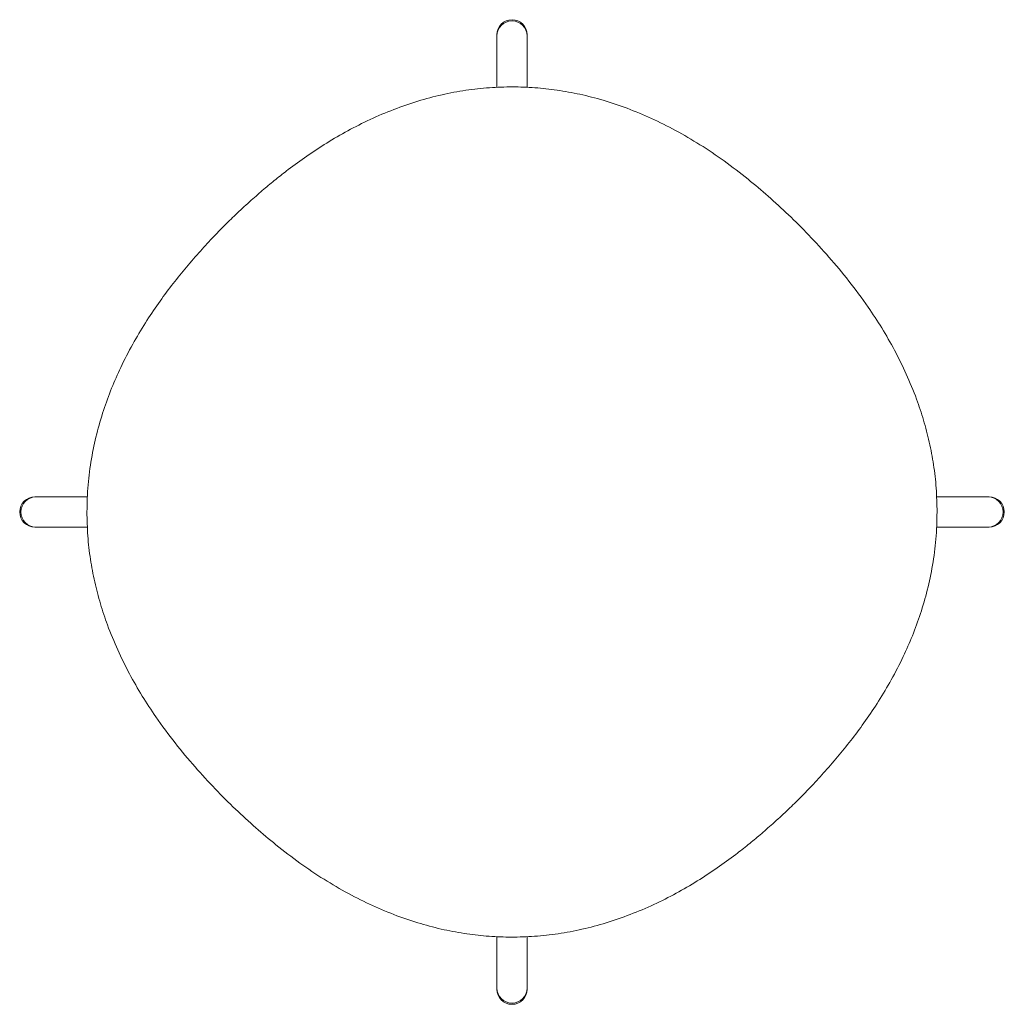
# Model space of a CAD drawing. Extents: x 2 to 109, y 746 to 839.
# Tile 1 of 7: x 2 to 54, y 746 to 798. Entities that reach past the tile are written whole.
import ezdxf

# ---------------------------------------------------------------- set-up
doc = ezdxf.new("R2010")
doc.units = 0
doc.header["$MEASUREMENT"] = 0
doc.layers.get('0').update_dxf_attribs({"lineweight": 0})

msp = doc.modelspace()

# ---------------------------------------------------------------- linework, layer by layer
at = {"color": 18, "lineweight": 9, "true_color": 0x000000}
for p, q in [((27.448, 797.379), (27.448, 794.591)), ((29.048, 794.591), (29.048, 797.379)), ((5.782, 772.92), (2.989, 772.92)), ((53.507, 772.92), (50.718, 772.92)), ((2.989, 771.32), (5.778, 771.32)), ((50.714, 771.32), (53.507, 771.32)), ((27.448, 749.648), (27.448, 746.86)), ((29.048, 746.86), (29.048, 749.648))]:
    msp.add_line(p, q, dxfattribs=at)
for points, knots in [([(29.048, 797.379), (29.048, 797.821), (28.69, 798.179), (28.248, 798.179), (27.806, 798.179), (27.448, 797.821), (27.448, 797.379)], [0, 0, 0, 0, 1, 1, 1, 2, 2, 2, 2]), ([(28.248, 798.111), (27.811, 798.116), (27.452, 797.765), (27.448, 797.327), (27.448, 797.327), (27.448, 797.326), (27.448, 797.325)], [0, 0, 0, 0, 1, 1, 1, 2, 2, 2, 2]), ([(50.749, 772.12), (50.739, 772.542), (50.73, 772.965), (50.7, 773.386), (50.671, 773.8), (50.622, 774.212), (50.559, 774.622), (50.497, 775.025), (50.422, 775.425), (50.333, 775.822), (50.245, 776.211), (50.144, 776.598), (50.031, 776.981), (49.919, 777.356), (49.796, 777.728), (49.661, 778.095), (49.496, 778.544), (49.314, 778.987), (49.117, 779.423), (48.925, 779.848), (48.718, 780.267), (48.498, 780.678), (48.284, 781.079), (48.058, 781.473), (47.82, 781.86), (47.589, 782.237), (47.347, 782.607), (47.095, 782.971), (46.771, 783.44), (46.43, 783.898), (46.076, 784.346), (45.736, 784.778), (45.384, 785.199), (45.023, 785.613), (44.676, 786.01), (44.319, 786.4), (43.954, 786.781), (43.604, 787.146), (43.246, 787.504), (42.88, 787.854), (42.53, 788.189), (42.173, 788.516), (41.808, 788.836), (41.461, 789.141), (41.107, 789.44), (40.746, 789.731), (40.332, 790.065), (39.91, 790.389), (39.478, 790.7), (39.06, 791), (38.633, 791.288), (38.198, 791.562), (37.777, 791.826), (37.348, 792.078), (36.911, 792.314), (36.489, 792.542), (36.06, 792.757), (35.624, 792.956), (35.203, 793.148), (34.777, 793.326), (34.344, 793.488), (33.928, 793.644), (33.506, 793.785), (33.08, 793.911), (32.67, 794.032), (32.257, 794.138), (31.839, 794.229), (31.439, 794.317), (31.036, 794.39), (30.631, 794.449), (30.242, 794.505), (29.851, 794.547), (29.46, 794.576), (29.065, 794.605), (28.67, 794.62), (28.274, 794.62), (27.867, 794.621), (27.461, 794.607), (27.055, 794.577), (26.638, 794.547), (26.222, 794.501), (25.809, 794.44), (25.384, 794.378), (24.962, 794.299), (24.543, 794.204), (24.113, 794.107), (23.688, 793.994), (23.266, 793.866), (22.834, 793.735), (22.407, 793.587), (21.986, 793.425), (21.563, 793.262), (21.147, 793.084), (20.736, 792.893), (20.336, 792.707), (19.942, 792.508), (19.554, 792.297), (19.176, 792.092), (18.805, 791.876), (18.439, 791.65), (18.083, 791.429), (17.733, 791.2), (17.389, 790.962), (17.054, 790.73), (16.725, 790.49), (16.401, 790.243), (16.18, 790.074), (15.961, 789.902), (15.745, 789.727), (15.533, 789.555), (15.323, 789.381), (15.115, 789.205), (14.89, 789.014), (14.669, 788.821), (14.449, 788.625), (14.197, 788.399), (13.948, 788.169), (13.702, 787.936), (13.486, 787.731), (13.273, 787.524), (13.063, 787.313), (12.833, 787.084), (12.606, 786.851), (12.383, 786.614), (12.141, 786.358), (11.903, 786.099), (11.669, 785.835), (11.416, 785.551), (11.169, 785.263), (10.926, 784.971), (10.69, 784.687), (10.458, 784.399), (10.232, 784.107), (9.993, 783.797), (9.759, 783.482), (9.534, 783.161), (9.295, 782.822), (9.064, 782.478), (8.842, 782.127), (8.608, 781.757), (8.385, 781.381), (8.172, 780.999), (7.949, 780.597), (7.737, 780.187), (7.54, 779.772), (7.368, 779.41), (7.207, 779.043), (7.057, 778.671), (6.901, 778.285), (6.757, 777.893), (6.627, 777.498), (6.492, 777.087), (6.371, 776.671), (6.265, 776.252), (6.156, 775.818), (6.064, 775.379), (5.988, 774.937), (5.909, 774.48), (5.847, 774.019), (5.81, 773.557), (5.771, 773.079), (5.759, 772.599), (5.747, 772.12)], [0, 0, 0, 0, 1, 1, 1, 2, 2, 2, 3, 3, 3, 4, 4, 4, 5, 5, 5, 6, 6, 6, 7, 7, 7, 8, 8, 8, 9, 9, 9, 10, 10, 10, 11, 11, 11, 12, 12, 12, 13, 13, 13, 14, 14, 14, 15, 15, 15, 16, 16, 16, 17, 17, 17, 18, 18, 18, 19, 19, 19, 20, 20, 20, 21, 21, 21, 22, 22, 22, 23, 23, 23, 24, 24, 24, 25, 25, 25, 26, 26, 26, 27, 27, 27, 28, 28, 28, 29, 29, 29, 30, 30, 30, 31, 31, 31, 32, 32, 32, 33, 33, 33, 34, 34, 34, 35, 35, 35, 36, 36, 36, 37, 37, 37, 38, 38, 38, 39, 39, 39, 40, 40, 40, 41, 41, 41, 42, 42, 42, 43, 43, 43, 44, 44, 44, 45, 45, 45, 46, 46, 46, 47, 47, 47, 48, 48, 48, 49, 49, 49, 50, 50, 50, 51, 51, 51, 52, 52, 52, 53, 53, 53, 54, 54, 54, 54]), ([(2.989, 772.92), (2.547, 772.92), (2.189, 772.562), (2.189, 772.12), (2.189, 771.678), (2.547, 771.32), (2.989, 771.32)], [0, 0, 0, 0, 1, 1, 1, 2, 2, 2, 2]), ([(54.239, 772.12), (54.244, 772.557), (53.893, 772.915), (53.456, 772.92), (53.455, 772.92), (53.454, 772.92), (53.454, 772.92)], [0, 0, 0, 0, 1, 1, 1, 2, 2, 2, 2]), ([(53.507, 771.32), (53.949, 771.32), (54.307, 771.678), (54.307, 772.12), (54.307, 772.562), (53.949, 772.92), (53.507, 772.92)], [0, 0, 0, 0, 1, 1, 1, 2, 2, 2, 2]), ([(2.257, 772.12), (2.252, 771.682), (2.603, 771.324), (3.04, 771.32), (3.041, 771.32), (3.042, 771.32), (3.042, 771.32)], [0, 0, 0, 0, 1, 1, 1, 2, 2, 2, 2]), ([(5.747, 772.12), (5.757, 771.697), (5.766, 771.275), (5.796, 770.853), (5.825, 770.44), (5.874, 770.027), (5.937, 769.617), (5.998, 769.215), (6.074, 768.815), (6.163, 768.418), (6.25, 768.028), (6.352, 767.642), (6.465, 767.259), (6.577, 766.883), (6.7, 766.512), (6.835, 766.144), (7, 765.695), (7.182, 765.252), (7.379, 764.816), (7.571, 764.391), (7.778, 763.973), (7.997, 763.561), (8.211, 763.161), (8.438, 762.767), (8.676, 762.38), (8.907, 762.003), (9.149, 761.632), (9.4, 761.269), (9.725, 760.799), (10.066, 760.341), (10.42, 759.893), (10.76, 759.462), (11.111, 759.04), (11.473, 758.627), (11.82, 758.229), (12.176, 757.84), (12.541, 757.459), (12.891, 757.093), (13.25, 756.735), (13.616, 756.386), (13.966, 756.051), (14.323, 755.723), (14.687, 755.404), (15.035, 755.098), (15.389, 754.799), (15.75, 754.509), (16.164, 754.174), (16.586, 753.85), (17.018, 753.539), (17.436, 753.239), (17.863, 752.951), (18.298, 752.678), (18.719, 752.413), (19.148, 752.162), (19.585, 751.925), (20.007, 751.697), (20.436, 751.483), (20.872, 751.283), (21.292, 751.091), (21.719, 750.914), (22.152, 750.752), (22.568, 750.596), (22.99, 750.454), (23.416, 750.329), (23.825, 750.208), (24.239, 750.101), (24.656, 750.01), (25.057, 749.923), (25.46, 749.849), (25.865, 749.791), (26.254, 749.735), (26.644, 749.692), (27.036, 749.663), (27.431, 749.635), (27.826, 749.62), (28.222, 749.619), (28.628, 749.618), (29.035, 749.633), (29.441, 749.662), (29.858, 749.692), (30.274, 749.738), (30.687, 749.799), (31.112, 749.862), (31.534, 749.941), (31.953, 750.035), (32.382, 750.132), (32.808, 750.245), (33.23, 750.373), (33.662, 750.505), (34.089, 750.652), (34.51, 750.815), (34.933, 750.977), (35.349, 751.155), (35.76, 751.346), (36.16, 751.532), (36.554, 751.731), (36.942, 751.942), (37.319, 752.147), (37.691, 752.364), (38.057, 752.59), (38.413, 752.81), (38.763, 753.04), (39.107, 753.278), (39.442, 753.51), (39.771, 753.749), (40.095, 753.996), (40.316, 754.165), (40.535, 754.337), (40.751, 754.512), (40.963, 754.684), (41.173, 754.858), (41.381, 755.035), (41.605, 755.225), (41.827, 755.418), (42.046, 755.615), (42.299, 755.84), (42.548, 756.07), (42.794, 756.303), (43.01, 756.508), (43.223, 756.716), (43.433, 756.926), (43.663, 757.156), (43.89, 757.389), (44.113, 757.625), (44.355, 757.881), (44.593, 758.141), (44.827, 758.404), (45.08, 758.688), (45.327, 758.977), (45.57, 759.269), (45.806, 759.553), (46.038, 759.84), (46.264, 760.133), (46.503, 760.443), (46.736, 760.758), (46.962, 761.078), (47.201, 761.417), (47.432, 761.762), (47.654, 762.112), (47.887, 762.482), (48.111, 762.858), (48.324, 763.24), (48.547, 763.643), (48.758, 764.052), (48.956, 764.468), (49.128, 764.83), (49.289, 765.197), (49.439, 765.569), (49.595, 765.955), (49.738, 766.346), (49.869, 766.742), (50.004, 767.152), (50.125, 767.568), (50.23, 767.987), (50.34, 768.422), (50.432, 768.861), (50.508, 769.302), (50.587, 769.76), (50.649, 770.22), (50.686, 770.682), (50.725, 771.16), (50.737, 771.64), (50.749, 772.12)], [0, 0, 0, 0, 1, 1, 1, 2, 2, 2, 3, 3, 3, 4, 4, 4, 5, 5, 5, 6, 6, 6, 7, 7, 7, 8, 8, 8, 9, 9, 9, 10, 10, 10, 11, 11, 11, 12, 12, 12, 13, 13, 13, 14, 14, 14, 15, 15, 15, 16, 16, 16, 17, 17, 17, 18, 18, 18, 19, 19, 19, 20, 20, 20, 21, 21, 21, 22, 22, 22, 23, 23, 23, 24, 24, 24, 25, 25, 25, 26, 26, 26, 27, 27, 27, 28, 28, 28, 29, 29, 29, 30, 30, 30, 31, 31, 31, 32, 32, 32, 33, 33, 33, 34, 34, 34, 35, 35, 35, 36, 36, 36, 37, 37, 37, 38, 38, 38, 39, 39, 39, 40, 40, 40, 41, 41, 41, 42, 42, 42, 43, 43, 43, 44, 44, 44, 45, 45, 45, 46, 46, 46, 47, 47, 47, 48, 48, 48, 49, 49, 49, 50, 50, 50, 51, 51, 51, 52, 52, 52, 53, 53, 53, 54, 54, 54, 54]), ([(28.248, 746.128), (28.685, 746.124), (29.043, 746.475), (29.048, 746.912), (29.048, 746.913), (29.048, 746.913), (29.048, 746.914)], [0, 0, 0, 0, 1, 1, 1, 2, 2, 2, 2]), ([(27.448, 746.86), (27.448, 746.419), (27.806, 746.06), (28.248, 746.06), (28.69, 746.06), (29.048, 746.419), (29.048, 746.86)], [0, 0, 0, 0, 1, 1, 1, 2, 2, 2, 2])]:
    msp.add_open_spline(points, degree=3, knots=knots, dxfattribs=at)
for points in [[(29.048, 797.325), (29.043, 797.763), (28.686, 798.114), (28.248, 798.111)], [(3.042, 772.92), (2.605, 772.915), (2.253, 772.557), (2.257, 772.12)], [(53.454, 771.32), (53.891, 771.324), (54.243, 771.682), (54.239, 772.12)], [(27.448, 746.914), (27.452, 746.477), (27.81, 746.125), (28.248, 746.128)]]:
    msp.add_open_spline(points, degree=3, dxfattribs=at)

doc.saveas('drawing.dxf')
